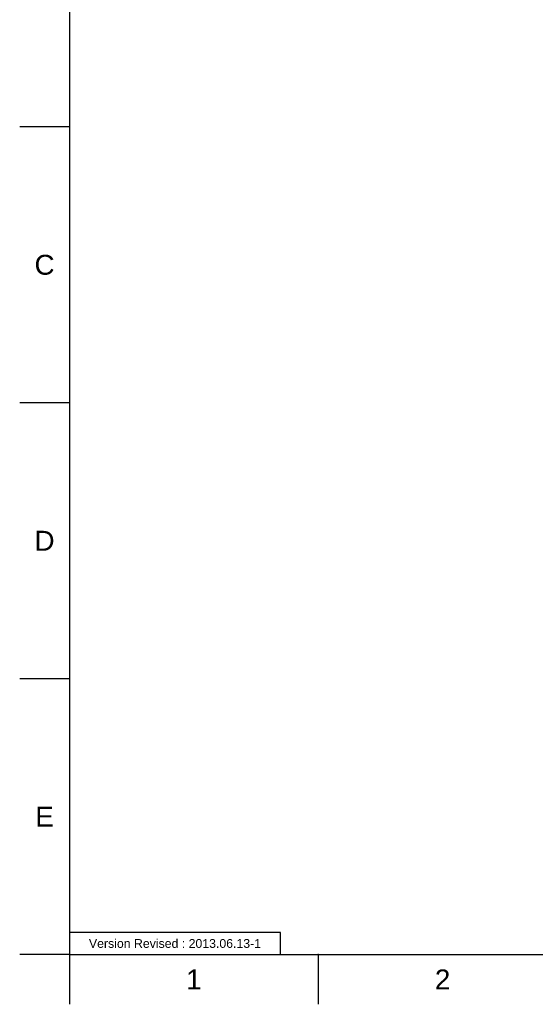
# Model space of a CAD drawing. Header units: millimetres. Extents: x 580 to 2065, y -13 to 1037.
# Tile 1 of 10: x 580 to 946, y -13 to 686. Entities that reach past the tile are written whole.
import ezdxf

# ---------------------------------------------------------------- set-up
doc = ezdxf.new("R2010")
doc.units = ezdxf.units.MM
doc.header["$LTSCALE"] = 0.1
doc.layers.add('FORM', color=7, linetype='Continuous')
doc.layers.add('TEXT', color=2, linetype='Continuous')
doc.styles.get("Standard").update_dxf_attribs({"font": 'arial_0.ttf'})

msp = doc.modelspace()

# ---------------------------------------------------------------- linework, layer by layer
for p, q in [((615.21, 1001.37), (615.21, 22.08)), ((615.21, 609.66), (579.86, 609.66)), ((615.21, 413.8), (579.86, 413.8)), ((615.21, 217.94), (579.86, 217.94)), ((615.21, 22.08), (579.86, 22.08)), ((615.21, 22.08), (2029.35, 22.08)), ((615.21, 22.08), (615.21, -13.27)), ((791.98, 22.08), (791.98, -13.27))]:
    msp.add_line(p, q)
msp.add_point((791.98, 22.08))
at = {"layer": 'FORM'}
msp.add_lwpolyline([(615.21, 22.08), (765.21, 22.08), (765.21, 37.71), (615.21, 37.71)], close=True, dxfattribs=at)

# ---------------------------------------------------------------- texts
at = {"char_height": 14.14, "attachment_point": 5}
for s, width, insert in [('C', 10, (597.53, 511.73)), ('D', 10, (597.53, 315.87)), ('E', 10, (597.53, 120.01)), ('1', 50, (703.59, 4.4)), ('2', 50, (880.36, 4.4))]:
    msp.add_mtext_dynamic_manual_height_columns(s, width=width, gutter_width=12.5, heights=[0], dxfattribs=dict(at, insert=insert))
at = {"layer": 'TEXT', "insert": (690.21, 29.89), "char_height": 6.25, "attachment_point": 5}
msp.add_mtext_dynamic_manual_height_columns('Version Revised : 2013.06.13-1', width=147.9903, gutter_width=12.5, heights=[0], dxfattribs=at)

doc.saveas('drawing.dxf')
